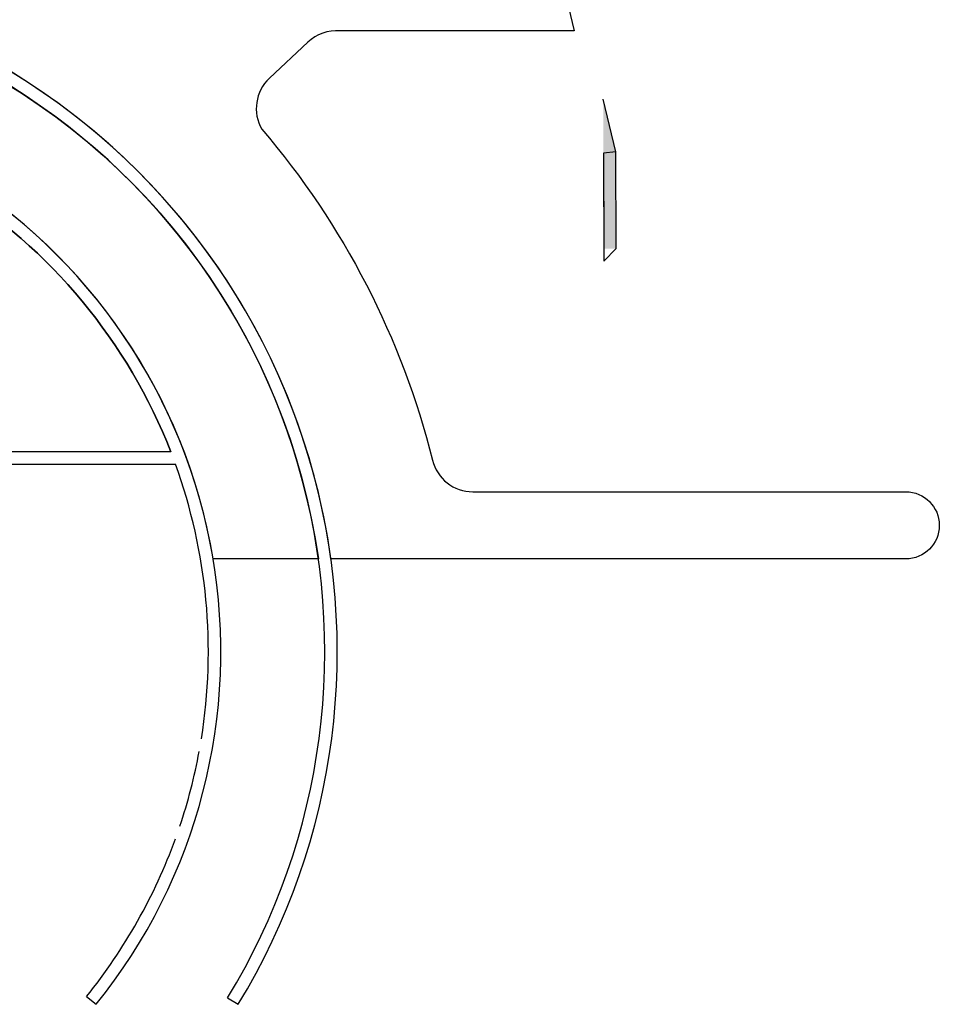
# Model space of a CAD drawing. Extents: x -24342 to 73038, y -9656 to 30949.
# Tile 66 of 170: x 6508 to 10930, y -8428 to -3694. Entities that reach past the tile are written whole.
import ezdxf

# ---------------------------------------------------------------- set-up
doc = ezdxf.new("R2010")
doc.units = 0
doc.set_wipeout_variables(frame=1)
doc.linetypes.add('21.0032_xref_rdc_02_pro$0$Wipeout_Contour', pattern=[1000, 0, -1000])
doc.linetypes.add('ACAD_ISO12W100', pattern=[21, 12, -3, 0, -3, 0, -3])
for name, color, linetype in [('0_XREF', 250, 'Continuous'), ('21.0032_xref_rdc_02_pro$0$01-01 BAT MITOYEN', 251, 'Continuous'), ('21.0032_xref_rdc_02_pro$0$01-01 Terrain 3D.Terrain', 251, 'Continuous'), ('21.0032_xref_rdc_02_pro$0$02-04 Mur.Construction', 251, 'Continuous'), ('21.0032_xref_rdc_02_pro$0$02-07 Dalle.Construction', 251, 'Continuous')]:
    doc.layers.add(name, color=color, linetype=linetype)

# ---------------------------------------------------------------- blocks, each defined once
blk = doc.blocks.new('21.0032_xref_rdc_02_pro$0$Dalle_1_1', base_point=(93153, -43365))
at = {"layer": '21.0032_xref_rdc_02_pro$0$02-07 Dalle.Construction', "linetype": 'Continuous', "flags": 128}
blk.add_lwpolyline([(93153, -43365), (93169, -48550), (93767, -47948), (93753, -43293)], close=True, dxfattribs=at)
blk = doc.blocks.new('21.0032_xref_rdc_02_pro$0$Dalle_3_1', base_point=(91743, -37480))
at = {"layer": '21.0032_xref_rdc_02_pro$0$01-01 Terrain 3D.Terrain', "linetype": 'Continuous', "flags": 128}
blk.add_lwpolyline([(91743, -37480), (80478, -37480, 0.208739), (78930, -38023), (77084, -39757, 0.346866), (76717, -42207, -0.116487), (84929, -58118, 0.344824), (86870, -59638), (107690, -59638, -0.999999), (107690, -62868), (80045, -62868, 0.252676), (61750, -37877), (61750, -31580), (61750, -31430), (90293, -31430)], format="xyb", close=True, dxfattribs=at)
blk = doc.blocks.new('21.0032_xref_rdc_02_pro$0$Dalle_4_1', base_point=(61750, -44231))
at = {"layer": '21.0032_xref_rdc_02_pro$0$01-01 Terrain 3D.Terrain', "linetype": 'Continuous', "flags": 128}
blk.add_lwpolyline([(61750, -44231), (61750, -38543, -0.249615), (79439, -62868), (74381, -62868, 0.218404)], format="xyb", close=True, dxfattribs=at)
blk = doc.blocks.new('21.0032_xref_rdc_02_pro$0$Dalle_5_1', base_point=(72343, -57718))
at = {"layer": '21.0032_xref_rdc_02_pro$0$01-01 Terrain 3D.Terrain', "linetype": 'Continuous', "flags": 128}
blk.add_lwpolyline([(72343, -57718), (61750, -57718), (61750, -44936, -0.161295)], format="xyb", close=True, dxfattribs=at)
blk = doc.blocks.new('21.0032_xref_rdc_02_pro$0$Mur_214_1', base_point=(93153, -43365))
at = {"layer": '21.0032_xref_rdc_02_pro$0$02-04 Mur.Construction', "linetype": 'Continuous'}
for points in [[(93145, -40756), (93153, -43365), (93753, -43293)], [(93153, -43365), (93761, -45901), (93753, -43293)], [(93767, -47948), (93761, -45901), (93153, -43365), (93167, -47950)]]:
    blk.add_hatch(color=256, dxfattribs=at).paths.add_polyline_path(points)
at = {"layer": '21.0032_xref_rdc_02_pro$0$01-01 BAT MITOYEN', "linetype": 'Continuous', "flags": 128}
blk.add_lwpolyline([(93753, -43293), (93145, -40756)], dxfattribs=at)
at = {"layer": '21.0032_xref_rdc_02_pro$0$02-04 Mur.Construction', "linetype": 'Continuous', "flags": 128}
for points in [[(93153, -43365), (93167, -47950)], [(93767, -47948), (93753, -43293)]]:
    blk.add_lwpolyline(points, dxfattribs=at)
blk = doc.blocks.new('21.0032_xref_rdc_02_pro$0$Mur_218_1', base_point=(68756, -84280))
at = {"layer": '21.0032_xref_rdc_02_pro$0$01-01 Terrain 3D.Terrain', "linetype": 'Continuous', "flags": 128}
blk.add_lwpolyline([(68290, -83904), (68756, -84280)], dxfattribs=at)
at = {"layer": '21.0032_xref_rdc_02_pro$0$01-01 Terrain 3D.Terrain', "linetype": 'Continuous'}
for radius, start, end in [(27000, 321.0794, 58.7671), (26400, 21.3237, 57.9741), (26400, 350.8459, 19.9323), (26400, 341.447, 349.5243), (26400, 321.0794, 340.0677)]:
    blk.add_arc((47750, -67318), radius, start, end, dxfattribs=at)
blk = doc.blocks.new('21.0032_xref_rdc_02_pro$0$Mur_219_1', base_point=(75589, -84280))
at = {"layer": '21.0032_xref_rdc_02_pro$0$01-01 Terrain 3D.Terrain', "linetype": 'Continuous', "flags": 128}
blk.add_lwpolyline([(75077, -83968), (75589, -84280)], dxfattribs=at)
at = {"layer": '21.0032_xref_rdc_02_pro$0$01-01 Terrain 3D.Terrain', "linetype": 'Continuous'}
for radius, end in [(32600, 64.5675), (32000, 64.0555)]:
    blk.add_arc((47750, -67318), radius, 328.646, end, dxfattribs=at)
blk = doc.blocks.new('21.0032_xref_rdc_02_pro$0$Mur_222_1', base_point=(61750, -58318))
at = {"linetype": '21.0032_xref_rdc_02_pro$0$Wipeout_Contour', "ltscale": 355104.340313}
blk.add_wipeout([(61750, -58318), (72569, -58318), (72343, -57718), (61750, -57718)], dxfattribs=at).dxf.layer = '21.0032_xref_rdc_02_pro$0$01-01 Terrain 3D.Terrain'
at = {"layer": '21.0032_xref_rdc_02_pro$0$01-01 Terrain 3D.Terrain', "linetype": 'Continuous', "flags": 128}
for points in [[(72343, -57718), (61750, -57718)], [(61750, -58318), (72569, -58318)]]:
    blk.add_lwpolyline(points, dxfattribs=at)
blk = doc.blocks.new('21.0032_xref_rdc_02_pro')
at = {"layer": '21.0032_xref_rdc_02_pro$0$01-01 Terrain 3D.Terrain', "linetype": 'Continuous', "xscale": 0.1, "yscale": 0.1, "zscale": 0.1}
for name, p in [('21.0032_xref_rdc_02_pro$0$Dalle_3_1', (9174.3, -3748)), ('21.0032_xref_rdc_02_pro$0$Dalle_4_1', (6175, -4423.1)), ('21.0032_xref_rdc_02_pro$0$Dalle_5_1', (7234.3, -5771.8))]:
    blk.add_blockref(name, p, dxfattribs=at)
at = {"layer": '21.0032_xref_rdc_02_pro$0$01-01 Terrain 3D.Terrain', "xscale": 0.1, "yscale": 0.1, "zscale": 0.1}
for name, p in [('21.0032_xref_rdc_02_pro$0$Mur_219_1', (7558.9, -8428)), ('21.0032_xref_rdc_02_pro$0$Mur_218_1', (6875.6, -8428))]:
    blk.add_blockref(name, p, dxfattribs=at)
at = {"layer": '21.0032_xref_rdc_02_pro$0$02-04 Mur.Construction', "xscale": 0.1, "yscale": 0.1, "zscale": 0.1}
blk.add_blockref('21.0032_xref_rdc_02_pro$0$Mur_214_1', (9315.3, -4336.5), dxfattribs=at)
at = {"layer": '21.0032_xref_rdc_02_pro$0$02-07 Dalle.Construction', "linetype": 'Continuous', "xscale": 0.1, "yscale": 0.1, "zscale": 0.1}
blk.add_blockref('21.0032_xref_rdc_02_pro$0$Dalle_1_1', (9315.3, -4336.5), dxfattribs=at)
at = {"layer": '21.0032_xref_rdc_02_pro$0$01-01 Terrain 3D.Terrain', "xscale": 0.1, "yscale": 0.1, "zscale": 0.1}
blk.add_blockref('21.0032_xref_rdc_02_pro$0$Mur_222_1', (6175, -5831.8), dxfattribs=at)

msp = doc.modelspace()

# ---------------------------------------------------------------- block references
at = {"layer": '0_XREF', "linetype": 'ACAD_ISO12W100'}
msp.add_blockref('21.0032_xref_rdc_02_pro', (0, 0), dxfattribs=at)

doc.saveas('drawing.dxf')
